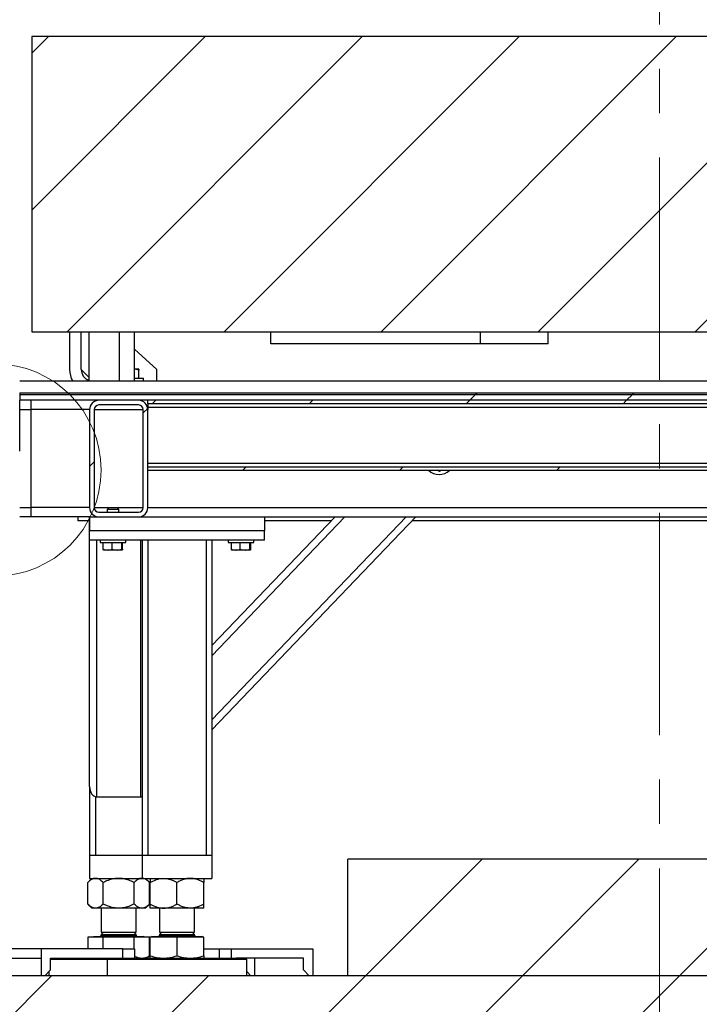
# Model space of a CAD drawing. Header units: millimetres. Extents: x 5 to 589, y 5 to 415.
# Tile 46 of 96: x 290 to 309, y 366 to 395. Entities that reach past the tile are written whole.
import ezdxf

# ---------------------------------------------------------------- set-up
doc = ezdxf.new("R2010")
doc.units = ezdxf.units.MM
doc.linetypes.add('CENTER', pattern=[10.16, 6.35, -1.27, 1.27, -1.27])
doc.layers.add('TRAIT-FINS', color=9, linetype='Continuous')
doc.layers.add('TRAIT-FORT', color=4, linetype='Continuous', lineweight=25)
pattern_1 = [(45, (0, 0), (-13.4704, 13.4704), []), (45, (4.49, 2e-323), (-13.4704, 13.4704), []), (45, (8.98, 4e-323), (-13.4704, 13.4704), []), (45, (13.47, 6e-323), (-13.4704, 13.4704), [])]

msp = doc.modelspace()

# ---------------------------------------------------------------- hatches: boundary and pattern name
at = {"layer": 'TRAIT-FINS'}
h = msp.add_hatch(dxfattribs=at)
h.set_pattern_fill('ANSI31', color=9, style=0)
h.paths.add_polyline_path([(327.0586, 385.69455), (327.0586, 394.1354), (290.39193, 394.1354), (290.39193, 385.69455)], flags=0)
h = msp.add_hatch(dxfattribs=at)
h.set_pattern_fill('DIN 201 acier et fonte', color=9, style=0, pattern_type=2)
h.set_pattern_definition(pattern_1)
h.paths.add_polyline_path([(326.7086, 383.95447), (290.04194, 383.95447), (290.04194, 383.90447), (326.7086, 383.90447)], flags=0)
h = msp.add_hatch(dxfattribs=at)
h.set_pattern_fill('DIN 201 acier et fonte', color=9, style=0, pattern_type=2)
h.set_pattern_definition(pattern_1)
h.paths.add_polyline_path([(326.7086, 383.90447), (290.04194, 383.90447), (290.04194, 383.7378), (326.7086, 383.7378)], flags=0)
h = msp.add_hatch(dxfattribs=at)
h.set_pattern_fill('ANSI31', color=9, angle=3e-322, style=0)
edge = h.paths.add_edge_path(flags=0)
edge.add_arc((292.3086, 383.47114), 0.26667, 90, 180)
edge.add_line((292.04194, 383.47114), (292.04194, 380.67114))
edge.add_arc((292.3086, 380.67114), 0.26667, 180, 270)
edge.add_line((292.3086, 380.40447), (293.44194, 380.40447))
edge.add_arc((293.44194, 380.67114), 0.26667, 270, 360)
edge.add_line((293.7086, 380.67114), (293.7086, 383.47114))
edge.add_arc((293.44194, 383.47114), 0.26667, 0, 90)
edge.add_line((293.44194, 383.7378), (292.3086, 383.7378))
edge = h.paths.add_edge_path(flags=0)
edge.add_line((293.44194, 380.5378), (292.3086, 380.5378))
edge.add_arc((292.3086, 380.67114), 0.13333, 180, 270, ccw=False)
edge.add_line((292.17527, 380.67114), (292.17527, 383.47114))
edge.add_arc((292.3086, 383.47114), 0.13333, 90, 180, ccw=False)
edge.add_line((292.3086, 383.60447), (293.44194, 383.60447))
edge.add_arc((293.44194, 383.47114), 0.13333, 0, 90, ccw=False)
edge.add_line((293.57527, 383.47114), (293.57527, 380.67114))
edge.add_arc((293.44194, 380.67114), 0.13333, 270, 360, ccw=False)
h = msp.add_hatch(dxfattribs=at)
h.set_pattern_fill('ANSI31', color=9, angle=3e-322, style=0)
edge = h.paths.add_edge_path(flags=0)
edge.add_arc((292.3086, 383.47114), 0.26667, 90, 180)
edge.add_line((292.04194, 383.47114), (292.04194, 380.67114))
edge.add_arc((292.3086, 380.67114), 0.26667, 180, 270)
edge.add_line((292.3086, 380.40447), (293.44194, 380.40447))
edge.add_arc((293.44194, 380.67114), 0.26667, 270, 360)
edge.add_line((293.7086, 380.67114), (293.7086, 383.47114))
edge.add_arc((293.44194, 383.47114), 0.26667, 0, 90)
edge.add_line((293.44194, 383.7378), (292.3086, 383.7378))
edge = h.paths.add_edge_path(flags=0)
edge.add_line((293.44194, 380.5378), (292.3086, 380.5378))
edge.add_arc((292.3086, 380.67114), 0.13333, 180, 270, ccw=False)
edge.add_line((292.17527, 380.67114), (292.17527, 383.47114))
edge.add_arc((292.3086, 383.47114), 0.13333, 90, 180, ccw=False)
edge.add_line((292.3086, 383.60447), (293.44194, 383.60447))
edge.add_arc((293.44194, 383.47114), 0.13333, 0, 90, ccw=False)
edge.add_line((293.57527, 383.47114), (293.57527, 380.67114))
edge.add_arc((293.44194, 380.67114), 0.13333, 270, 360, ccw=False)
h = msp.add_hatch(dxfattribs=at)
h.set_pattern_fill('ANSI31', color=9, angle=3e-322, style=0)
h.paths.add_polyline_path([(293.7086, 383.7378), (293.7086, 383.6378), (323.7086, 383.6378), (323.7086, 383.7378)], flags=0)
h = msp.add_hatch(dxfattribs=at)
h.set_pattern_fill('ANSI31', color=9, angle=3e-322, style=0)
h.paths.add_polyline_path([(293.7086, 383.7378), (293.7086, 383.6378), (323.7086, 383.6378), (323.7086, 383.7378)], flags=0)
h = msp.add_hatch(dxfattribs=at)
h.set_pattern_fill('ANSI31', color=9, angle=3e-322, style=0)
h.paths.add_polyline_path([(293.7086, 381.8378), (293.7086, 381.7378), (323.7086, 381.7378), (323.7086, 381.8378)], flags=0)
h = msp.add_hatch(dxfattribs=at)
h.set_pattern_fill('ANSI31', color=9, angle=3e-322, style=0)
h.paths.add_polyline_path([(293.7086, 381.8378), (293.7086, 381.7378), (323.7086, 381.7378), (323.7086, 381.8378)], flags=0)
h = msp.add_hatch(dxfattribs=at)
h.set_pattern_fill('ANSI31', color=9, style=0)
h.paths.add_polyline_path([(316.09193, 367.2878), (316.09193, 370.62114), (299.42527, 370.62114), (299.42527, 367.2878)], flags=0)
h = msp.add_hatch(dxfattribs=at)
h.set_pattern_fill('ANSI31', color=9, style=0)
h.paths.add_polyline_path([(344.64573, 350.62114), (344.64573, 367.2878), (248.97907, 367.2878), (251.05515, 343.95447), (284.97907, 343.95447), (284.97907, 360.62114), (329.97907, 360.62114), (329.97907, 343.95447), (344.64573, 343.95447), (344.64573, 338.2878), (353.24044, 338.2878), (353.24044, 350.62114)], flags=0)

# ---------------------------------------------------------------- linework, layer by layer
at = {"color": 7, "linetype": 'CENTER', "lineweight": 18}
msp.add_line((308.342, 400.83711), (308.342, 331.58609), dxfattribs=at)
at = {"color": 7, "linetype": 'Continuous', "lineweight": 18}
msp.add_circle((289.33728, 381.74586), 3.03467, dxfattribs=at)
at = {"layer": 'TRAIT-FORT', "color": 4, "linetype": 'Continuous', "lineweight": 25}
for p, q in [((290.39193, 394.1354), (290.39193, 385.69455)), ((327.0586, 394.1354), (290.39193, 394.1354)), ((290.39193, 385.69455), (327.0586, 385.69455)), ((291.4686, 385.69455), (291.4686, 384.62114)), ((291.80194, 384.62114), (291.80194, 385.69455)), ((292.02194, 385.68777), (292.02194, 384.2878)), ((292.89527, 385.68777), (292.02194, 385.68777)), ((292.79531, 385.68777), (292.78785, 385.69455)), ((292.89527, 384.2878), (292.89527, 385.68777)), ((293.3286, 385.68777), (292.89527, 385.68777)), ((293.3286, 384.2878), (293.3286, 385.68777)), ((303.22527, 385.68777), (297.22527, 385.68777)), ((297.22527, 385.35447), (297.22527, 385.68777)), ((303.22527, 385.35447), (303.22527, 385.68777)), ((305.1586, 385.68777), (303.22527, 385.68777)), ((305.1586, 385.35447), (305.1586, 385.68777)), ((293.9686, 384.62114), (293.3286, 385.20295)), ((303.22527, 385.35447), (297.22527, 385.35447)), ((305.1586, 385.35447), (303.22527, 385.35447)), ((291.80194, 384.62114), (292.02194, 384.40114)), ((293.3286, 384.6378), (293.4361, 384.6378)), ((293.4507, 384.60038), (293.3286, 384.627)), ((293.45244, 384.62837), (293.4361, 384.6378)), ((293.4507, 384.37114), (293.4507, 384.60038)), ((293.45315, 384.37114), (293.45315, 384.60038)), ((293.9686, 384.2878), (293.9686, 384.62114)), ((326.7086, 384.2878), (290.04194, 384.2878)), ((293.3286, 384.37114), (293.58527, 384.37114)), ((293.58527, 384.2878), (293.58527, 384.37114)), ((290.04194, 383.95447), (290.04194, 383.90447)), ((290.04194, 383.95447), (326.7086, 383.95447)), ((290.04194, 383.90447), (326.7086, 383.90447)), ((290.04194, 383.90447), (290.04194, 383.7378)), ((326.7086, 383.7378), (290.04194, 383.7378)), ((290.04194, 383.47114), (290.04194, 383.7378)), ((290.37527, 383.47114), (290.37527, 383.7378)), ((293.44194, 383.7378), (292.3086, 383.7378)), ((293.7086, 383.6378), (293.7086, 383.7378)), ((323.7086, 383.7378), (293.7086, 383.7378)), ((290.04194, 383.47114), (290.37527, 383.47114)), ((290.04194, 382.2878), (290.04194, 383.47114)), ((290.37527, 380.67114), (290.37527, 383.47114)), ((292.04194, 383.47114), (290.37527, 383.47114)), ((292.04194, 383.47114), (292.04194, 380.67114)), ((292.17527, 383.47114), (292.17527, 380.67114)), ((292.17527, 383.47114), (293.57527, 383.47114)), ((293.44194, 383.60447), (292.3086, 383.60447)), ((293.57527, 380.67114), (293.57527, 383.47114)), ((323.7086, 383.6378), (293.7086, 383.6378)), ((293.7086, 383.6378), (293.7086, 383.5378)), ((293.7086, 383.5378), (323.7086, 383.5378)), ((293.7086, 383.5378), (293.7086, 383.47114)), ((293.7086, 380.67114), (293.7086, 383.47114)), ((293.7086, 381.9378), (323.7086, 381.9378)), ((293.7086, 381.7378), (293.7086, 381.8378)), ((293.7086, 381.8378), (323.7086, 381.8378)), ((293.7086, 381.7378), (323.7086, 381.7378)), ((302.0478, 381.70553), (301.98977, 381.7378)), ((290.04194, 380.67114), (290.37527, 380.67114)), ((290.37527, 380.40447), (290.37527, 380.67114)), ((292.04194, 380.67114), (290.37527, 380.67114)), ((292.17527, 380.67114), (292.59194, 380.67114)), ((292.59194, 380.67114), (292.54194, 380.62114)), ((292.54194, 380.62114), (292.54194, 380.5378)), ((292.61549, 380.62114), (292.54194, 380.62114)), ((292.59194, 380.67114), (292.64342, 380.67114)), ((292.87527, 380.62114), (292.61549, 380.62114)), ((292.64342, 380.67114), (292.82527, 380.67114)), ((292.87527, 380.62114), (292.82527, 380.67114)), ((292.82527, 380.67114), (293.57527, 380.67114)), ((292.87527, 380.5378), (292.87527, 380.62114)), ((293.7086, 380.67114), (323.7086, 380.67114)), ((290.37527, 380.40447), (290.04194, 380.40447)), ((292.04194, 380.40447), (290.37527, 380.40447)), ((291.7086, 380.40447), (291.7086, 380.2878)), ((292.04187, 372.69353), (292.04187, 380.40447)), ((292.04194, 380.40447), (292.3086, 380.40447)), ((292.04194, 380.40447), (292.04194, 380.00447)), ((292.3086, 380.5378), (293.44194, 380.5378)), ((292.3086, 380.40447), (293.44194, 380.40447)), ((293.44194, 380.40447), (297.04194, 380.40447)), ((301.37527, 380.40447), (295.54187, 374.31744)), ((295.54187, 376.72632), (299.06676, 380.40447)), ((301.3752, 380.40447), (295.54187, 374.31751)), ((299.34377, 380.40447), (295.54187, 376.43726)), ((295.54187, 374.60657), (301.09819, 380.40447)), ((297.04194, 380.40447), (320.37527, 380.40447)), ((297.04194, 380.40447), (297.04194, 380.00447)), ((292.04187, 380.2878), (291.7086, 380.2878)), ((298.95496, 380.2878), (297.04194, 380.2878)), ((316.15381, 380.2878), (301.26346, 380.2878)), ((292.04194, 379.7378), (292.04194, 380.00447)), ((297.04194, 380.00447), (292.04194, 380.00447)), ((297.04194, 379.7378), (297.04194, 380.00447)), ((297.04194, 379.7378), (292.04194, 379.7378)), ((292.24187, 379.7378), (292.24187, 372.40447)), ((292.34194, 379.7378), (292.34194, 379.67114)), ((292.34194, 379.67114), (292.74359, 379.67114)), ((292.43193, 379.48162), (292.43193, 379.67114)), ((292.68731, 379.48162), (292.68731, 379.67114)), ((292.74359, 379.67114), (293.07527, 379.67114)), ((292.96399, 379.48162), (292.96399, 379.67114)), ((292.98528, 379.48162), (292.98528, 379.67114)), ((293.07527, 379.67114), (293.07527, 379.7378)), ((293.50854, 372.40447), (293.50854, 379.7378)), ((293.54194, 379.7378), (293.54194, 370.7378)), ((293.7086, 379.7378), (293.7086, 370.7378)), ((295.3752, 379.7378), (295.3752, 370.7378)), ((295.54187, 379.7378), (295.54187, 370.7378)), ((296.0086, 379.7378), (296.0086, 379.67114)), ((296.0086, 379.67114), (296.41026, 379.67114)), ((296.0986, 379.48162), (296.0986, 379.67114)), ((296.35398, 379.48162), (296.35398, 379.67114)), ((296.41026, 379.67114), (296.74194, 379.67114)), ((296.63065, 379.48162), (296.63065, 379.67114)), ((296.65194, 379.48162), (296.65194, 379.67114)), ((296.74194, 379.67114), (296.74194, 379.7378)), ((292.55962, 379.4578), (292.44244, 379.4578)), ((292.82565, 379.4578), (292.55962, 379.4578)), ((292.97463, 379.4578), (292.82565, 379.4578)), ((296.22629, 379.4578), (296.10911, 379.4578)), ((296.49232, 379.4578), (296.22629, 379.4578)), ((296.6413, 379.4578), (296.49232, 379.4578)), ((292.04194, 372.68606), (292.04194, 370.7378)), ((292.2086, 372.4085), (292.2086, 370.7378)), ((292.24187, 372.40447), (293.50854, 372.40447)), ((293.54187, 372.40851), (293.54187, 370.7378)), ((292.0419, 370.7378), (292.0419, 370.07114)), ((292.0419, 370.7378), (292.2086, 370.7378)), ((292.2086, 370.7378), (293.54187, 370.7378)), ((293.5419, 370.7378), (293.5419, 370.07114)), ((293.5419, 370.7378), (293.7086, 370.7378)), ((293.7086, 370.7378), (295.3752, 370.7378)), ((295.3752, 370.7378), (295.5419, 370.7378)), ((295.5419, 370.7378), (295.5419, 370.07114)), ((299.42527, 367.2878), (299.42527, 370.62114)), ((316.09193, 370.62114), (299.42527, 370.62114)), ((292.10857, 370.07114), (291.98997, 369.95253)), ((291.98997, 369.33641), (291.98997, 369.95253)), ((292.0419, 370.07114), (293.5419, 370.07114)), ((292.4326, 369.33641), (292.4326, 369.95253)), ((293.31787, 369.33641), (293.31787, 369.95253)), ((293.5419, 370.07114), (295.5419, 370.07114)), ((293.76051, 369.95253), (293.6419, 370.07114)), ((293.76057, 369.95253), (293.64197, 370.07114)), ((293.76051, 369.33641), (293.76051, 369.95253)), ((293.76057, 369.33641), (293.76057, 369.95253)), ((293.77524, 369.33641), (293.77524, 369.95253)), ((294.5419, 369.33641), (294.5419, 369.95253)), ((295.30857, 369.33641), (295.30857, 369.95253)), ((291.98997, 369.33641), (292.10857, 369.2178)), ((292.21128, 369.2178), (292.10857, 369.2178)), ((292.87524, 369.2178), (292.21128, 369.2178)), ((292.37524, 369.2178), (292.37524, 368.5278)), ((293.53919, 369.2178), (292.87524, 369.2178)), ((293.37524, 368.5278), (293.37524, 369.2178)), ((293.3753, 368.5278), (293.3753, 369.2178)), ((293.6419, 369.2178), (293.53919, 369.2178)), ((293.6419, 369.2178), (293.76051, 369.33641)), ((293.64197, 369.2178), (293.6419, 369.2178)), ((293.64197, 369.2178), (293.76057, 369.33641)), ((294.15857, 369.2178), (293.77524, 369.2178)), ((294.0419, 369.2178), (294.0419, 368.5278)), ((294.92524, 369.2178), (294.15857, 369.2178)), ((295.30857, 369.2178), (294.92524, 369.2178)), ((295.0419, 368.5278), (295.0419, 369.2178)), ((292.43838, 368.5278), (292.37524, 368.46466)), ((292.37524, 368.5278), (293.37524, 368.5278)), ((293.37524, 368.46466), (293.31209, 368.5278)), ((293.3753, 368.46466), (293.31216, 368.5278)), ((293.37524, 368.5278), (293.3753, 368.5278)), ((294.10505, 368.5278), (294.0419, 368.46466)), ((294.0419, 368.5278), (294.2919, 368.5278)), ((294.2919, 368.5278), (295.0419, 368.5278)), ((295.0419, 368.46466), (294.97876, 368.5278)), ((291.98997, 368.38447), (291.98997, 368.05447)), ((292.4326, 368.38447), (291.98997, 368.38447)), ((292.16357, 368.4078), (292.14024, 368.38447)), ((292.16357, 368.41114), (292.16357, 368.4078)), ((292.16357, 368.41114), (293.5869, 368.41114)), ((292.16357, 368.4078), (293.5869, 368.4078)), ((292.37524, 368.46466), (292.37524, 368.44447)), ((292.37524, 368.46466), (292.62524, 368.46466)), ((292.37524, 368.44447), (293.37524, 368.44447)), ((293.31787, 368.38447), (292.4326, 368.38447)), ((292.4326, 368.05447), (292.4326, 368.38447)), ((292.62524, 368.46466), (293.37524, 368.46466)), ((293.31787, 368.05447), (293.31787, 368.38447)), ((293.76051, 368.38447), (293.31787, 368.38447)), ((293.37524, 368.44447), (293.37524, 368.46466)), ((293.37524, 368.46466), (293.3753, 368.46466)), ((293.37524, 368.44447), (293.3753, 368.44447)), ((293.3753, 368.44447), (293.3753, 368.46466)), ((293.5869, 368.4078), (293.5869, 368.41114)), ((293.5869, 368.41114), (293.58697, 368.41114)), ((293.61024, 368.38447), (293.5869, 368.4078)), ((293.5869, 368.4078), (293.58697, 368.4078)), ((293.58697, 368.4078), (293.58697, 368.41114)), ((293.6103, 368.38447), (293.58697, 368.4078)), ((293.76057, 368.38447), (293.76051, 368.38447)), ((293.76051, 367.85628), (293.76051, 368.38447)), ((293.76057, 367.85628), (293.76057, 368.38447)), ((293.77524, 367.85628), (293.77524, 368.38447)), ((294.5419, 368.38447), (293.77524, 368.38447)), ((293.83024, 368.4078), (293.8069, 368.38447)), ((293.83024, 368.41114), (293.83024, 368.4078)), ((293.83024, 368.41114), (294.18607, 368.41114)), ((293.83024, 368.4078), (294.18607, 368.4078)), ((294.0419, 368.46466), (294.0419, 368.44447)), ((294.0419, 368.46466), (294.97492, 368.46466)), ((294.0419, 368.44447), (294.2919, 368.44447)), ((294.18607, 368.41114), (295.25357, 368.41114)), ((294.18607, 368.4078), (295.25357, 368.4078)), ((294.2919, 368.44447), (295.0419, 368.44447)), ((294.5419, 368.38447), (294.5419, 367.85628)), ((295.30857, 368.38447), (294.5419, 368.38447)), ((294.97492, 368.46466), (295.0419, 368.46466)), ((295.0419, 368.44447), (295.0419, 368.46466)), ((295.25357, 368.4078), (295.25357, 368.41114)), ((295.2769, 368.38447), (295.25357, 368.4078)), ((295.30857, 367.85628), (295.30857, 368.38447)), ((290.65857, 368.05447), (288.9919, 368.05447)), ((292.9919, 368.05447), (290.65857, 368.05447)), ((290.65857, 368.05447), (290.65857, 367.2878)), ((292.9919, 367.7878), (292.9919, 368.05447)), ((292.9919, 368.05447), (293.32524, 368.05447)), ((293.32524, 368.05447), (293.32524, 367.7878)), ((295.30857, 368.05447), (295.75857, 368.05447)), ((295.75857, 367.7878), (295.75857, 368.05447)), ((295.75857, 368.05447), (296.0919, 368.05447)), ((296.0919, 368.05447), (296.0919, 367.7878)), ((296.0919, 368.05447), (298.42524, 368.05447)), ((298.42524, 368.05447), (298.42524, 367.2878)), ((289.25857, 367.7878), (290.65857, 367.7878)), ((290.92524, 367.7878), (292.84845, 367.7878)), ((290.92524, 367.45447), (290.92524, 367.7878)), ((292.5419, 367.75447), (290.92524, 367.75447)), ((292.57524, 367.7878), (292.5419, 367.75447)), ((292.5419, 367.75447), (292.5419, 367.2878)), ((296.5419, 367.75447), (292.5419, 367.75447)), ((292.84845, 367.7878), (296.23535, 367.7878)), ((293.6419, 367.7878), (293.76051, 367.85628)), ((293.64197, 367.7878), (293.76057, 367.85628)), ((298.15857, 367.7878), (296.23535, 367.7878)), ((296.5419, 367.75447), (296.50857, 367.7878)), ((296.5419, 367.2878), (296.5419, 367.75447)), ((296.75857, 367.7878), (296.75857, 367.2878)), ((296.75864, 367.7878), (296.75864, 367.2878)), ((298.15857, 367.45447), (298.15857, 367.7878)), ((290.75857, 367.2878), (290.92524, 367.45447)), ((290.87524, 367.40447), (290.87524, 367.2878)), ((296.5419, 367.40447), (296.65857, 367.2878)), ((298.15857, 367.45447), (298.32524, 367.2878)), ((344.64573, 367.2878), (248.97907, 367.2878)), ((316.09193, 367.2878), (299.42527, 367.2878))]:
    msp.add_line(p, q, dxfattribs=at)
for centre, radius, start, end in [((292.13527, 384.62114), 0.66667, 180, 210), ((292.13527, 384.62114), 0.33333, 180, 250.123116), ((292.3086, 383.47114), 0.26667, 90, 180), ((293.44194, 383.47114), 0.26667, 0, 90), ((292.3086, 383.47114), 0.13333, 90, 180), ((293.44194, 383.47114), 0.13333, 0, 90), ((302.04194, 382.07114), 0.45, 227.794554, 312.205446), ((292.3086, 380.67114), 0.26667, 180, 270), ((292.3086, 380.67114), 0.13333, 180, 270), ((293.44194, 380.67114), 0.26667, 270, 0), ((293.44194, 380.67114), 0.13333, 270, 0), ((292.3419, 368.44447), 0.03333, 270, 360), ((293.40857, 368.44447), 0.03333, 180, 270), ((294.00857, 368.44447), 0.03333, 270, 360), ((295.07524, 368.44447), 0.03333, 180, 270)]:
    msp.add_arc(centre, radius, start, end, dxfattribs=at)
for centre, major_axis, start_param, end_param in [((292.24187, 372.69353), (0, -0.28906), 4.71238898, 6.28318531), ((293.50854, 372.69353), (0, 0.28906), 3.14159265, 3.30904073)]:
    msp.add_ellipse(centre, major_axis=major_axis, ratio=0.69190536, start_param=start_param, end_param=end_param, dxfattribs=at)
for points, knots in [([(293.45315, 384.60038), (293.45294, 384.60855), (293.45251, 384.62506), (293.45187, 384.6311), (293.45127, 384.62224), (293.45089, 384.60771), (293.4507, 384.60038)], [0, 0, 0, 0, 0.26460585, 0.53494964, 0.7653441, 1, 1, 1, 1]), ([(302.10168, 381.7378), (302.09545, 381.73407), (302.07681, 381.72291), (302.05939, 381.71247), (302.0478, 381.70553)], [0, 0, 0, 0, 0.33462919, 1, 1, 1, 1]), ([(292.43193, 379.48162), (292.44017, 379.47883), (292.48174, 379.46476), (292.52496, 379.4609), (292.55962, 379.4578)], [0, 0, 0, 0, 0.19827471, 1, 1, 1, 1]), ([(292.44257, 379.4578), (292.44232, 379.45783), (292.44041, 379.45805), (292.43681, 379.46325), (292.43357, 379.47546), (292.43193, 379.48162)], [0, 0, 0, 0, 0.07008577, 0.53078223, 1, 1, 1, 1]), ([(292.55962, 379.4578), (292.56921, 379.45804), (292.61241, 379.45913), (292.65453, 379.47178), (292.68731, 379.48162)], [0, 0, 0, 0, 0.22186854, 1, 1, 1, 1]), ([(292.68731, 379.48162), (292.70978, 379.47496), (292.75512, 379.46153), (292.802, 379.45905), (292.82565, 379.4578)], [0, 0, 0, 0, 0.49545796, 1, 1, 1, 1]), ([(292.82565, 379.4578), (292.82893, 379.45783), (292.85376, 379.45805), (292.90058, 379.46325), (292.94272, 379.47546), (292.96399, 379.48162)], [0, 0, 0, 0, 0.07008577, 0.53078223, 1, 1, 1, 1]), ([(292.97463, 379.4578), (292.97438, 379.45783), (292.97247, 379.45805), (292.96887, 379.46325), (292.96562, 379.47546), (292.96399, 379.48162)], [0, 0, 0, 0, 0.07008577, 0.53078223, 1, 1, 1, 1]), ([(292.98528, 379.48162), (292.98355, 379.47496), (292.98006, 379.46153), (292.97645, 379.45905), (292.97463, 379.4578)], [0, 0, 0, 0, 0.49545796, 1, 1, 1, 1]), ([(296.0986, 379.48162), (296.10684, 379.47883), (296.1484, 379.46476), (296.19163, 379.4609), (296.22629, 379.4578)], [0, 0, 0, 0, 0.19827471, 1, 1, 1, 1]), ([(296.10924, 379.4578), (296.10899, 379.45783), (296.10708, 379.45805), (296.10347, 379.46325), (296.10023, 379.47546), (296.0986, 379.48162)], [0, 0, 0, 0, 0.07008577, 0.53078223, 1, 1, 1, 1]), ([(296.22629, 379.4578), (296.23587, 379.45804), (296.27908, 379.45913), (296.3212, 379.47178), (296.35398, 379.48162)], [0, 0, 0, 0, 0.22186854, 1, 1, 1, 1]), ([(296.35398, 379.48162), (296.37645, 379.47496), (296.42179, 379.46153), (296.46867, 379.45905), (296.49232, 379.4578)], [0, 0, 0, 0, 0.49545796, 1, 1, 1, 1]), ([(296.49232, 379.4578), (296.4956, 379.45783), (296.52043, 379.45805), (296.56725, 379.46325), (296.60939, 379.47546), (296.63065, 379.48162)], [0, 0, 0, 0, 0.07008577, 0.53078223, 1, 1, 1, 1]), ([(296.6413, 379.4578), (296.64105, 379.45783), (296.63913, 379.45805), (296.63553, 379.46325), (296.63229, 379.47546), (296.63065, 379.48162)], [0, 0, 0, 0, 0.07008577, 0.53078223, 1, 1, 1, 1]), ([(296.65194, 379.48162), (296.65021, 379.47496), (296.64672, 379.46153), (296.64312, 379.45905), (296.6413, 379.4578)], [0, 0, 0, 0, 0.49545796, 1, 1, 1, 1]), ([(292.21128, 370.07114), (292.19204, 370.06944), (292.15315, 370.06603), (292.09654, 370.0396), (292.0418, 370.00185), (292.0073, 369.96902), (291.98997, 369.95253)], [0, 0, 0, 0, 0.24957791, 0.50436411, 0.75104693, 1, 1, 1, 1]), ([(292.4326, 369.95253), (292.40228, 369.98042), (292.35637, 370.02265), (292.29061, 370.05679), (292.24719, 370.06957), (292.22055, 370.07073), (292.21128, 370.07114)], [0, 0, 0, 0, 0.43204542, 0.65434926, 0.87965336, 1, 1, 1, 1]), ([(292.87524, 370.07114), (292.86747, 370.07106), (292.80547, 370.07047), (292.68753, 370.05351), (292.54802, 370.0075), (292.46493, 369.96793), (292.4326, 369.95253)], [0, 0, 0, 0, 0.05039955, 0.40261353, 0.76758847, 1, 1, 1, 1]), ([(293.31787, 369.95253), (293.26599, 369.97647), (293.17068, 370.02044), (293.02136, 370.0627), (292.92438, 370.0683), (292.87524, 370.07114)], [0, 0, 0, 0, 0.370774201, 0.681181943, 1, 1, 1, 1]), ([(293.53919, 370.07114), (293.51994, 370.06944), (293.48105, 370.06603), (293.42444, 370.0396), (293.36971, 370.00185), (293.3352, 369.96902), (293.31787, 369.95253)], [0, 0, 0, 0, 0.24957791, 0.50436411, 0.75104693, 1, 1, 1, 1]), ([(293.76051, 369.95253), (293.73019, 369.98042), (293.68427, 370.02265), (293.61852, 370.05679), (293.57509, 370.06957), (293.54846, 370.07073), (293.53919, 370.07114)], [0, 0, 0, 0, 0.432045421, 0.654349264, 0.87965336, 1, 1, 1, 1]), ([(293.77524, 369.95253), (293.82775, 369.98042), (293.90728, 370.02265), (294.02116, 370.05679), (294.09638, 370.06957), (294.14251, 370.07073), (294.15857, 370.07114)], [0, 0, 0, 0, 0.43204542, 0.65434926, 0.87965336, 1, 1, 1, 1]), ([(293.77524, 370.07114), (293.77524, 370.07106), (293.77524, 370.07047), (293.77524, 370.05351), (293.77524, 370.0075), (293.77524, 369.96793), (293.77524, 369.95253)], [0, 0, 0, 0, 0.05039955, 0.40261353, 0.76758847, 1, 1, 1, 1]), ([(294.15857, 370.07114), (294.1919, 370.06944), (294.25926, 370.06603), (294.35731, 370.0396), (294.45212, 370.00185), (294.51188, 369.96902), (294.5419, 369.95253)], [0, 0, 0, 0, 0.24957791, 0.50436411, 0.75104693, 1, 1, 1, 1]), ([(294.92524, 370.07114), (294.8919, 370.06944), (294.82454, 370.06603), (294.72649, 370.0396), (294.63169, 370.00185), (294.57192, 369.96902), (294.5419, 369.95253)], [0, 0, 0, 0, 0.249577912, 0.504364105, 0.751046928, 1, 1, 1, 1]), ([(295.30857, 369.95253), (295.25606, 369.98042), (295.17653, 370.02265), (295.06264, 370.05679), (294.98742, 370.06957), (294.9413, 370.07073), (294.92524, 370.07114)], [0, 0, 0, 0, 0.43204542, 0.65434926, 0.87965336, 1, 1, 1, 1]), ([(295.30857, 370.07114), (295.30857, 370.07106), (295.30857, 370.07047), (295.30857, 370.05351), (295.30857, 370.0075), (295.30857, 369.96793), (295.30857, 369.95253)], [0, 0, 0, 0, 0.05039955, 0.40261353, 0.76758847, 1, 1, 1, 1]), ([(292.21128, 369.2178), (292.19204, 369.21949), (292.15315, 369.22291), (292.09654, 369.24934), (292.0418, 369.28709), (292.0073, 369.31992), (291.98997, 369.33641)], [0, 0, 0, 0, 0.24957791, 0.50436411, 0.75104693, 1, 1, 1, 1]), ([(292.4326, 369.33641), (292.40228, 369.30852), (292.35637, 369.26628), (292.29061, 369.23215), (292.24719, 369.21936), (292.22055, 369.21821), (292.21128, 369.2178)], [0, 0, 0, 0, 0.43204542, 0.65434926, 0.87965336, 1, 1, 1, 1]), ([(292.87524, 369.2178), (292.86747, 369.21788), (292.80547, 369.21847), (292.68753, 369.23543), (292.54802, 369.28144), (292.46493, 369.32101), (292.4326, 369.33641)], [0, 0, 0, 0, 0.050399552, 0.402613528, 0.76758847, 1, 1, 1, 1]), ([(293.31787, 369.33641), (293.26599, 369.31247), (293.17068, 369.26849), (293.02136, 369.22624), (292.92438, 369.22064), (292.87524, 369.2178)], [0, 0, 0, 0, 0.3707742, 0.68118194, 1, 1, 1, 1]), ([(293.53919, 369.2178), (293.51994, 369.21949), (293.48105, 369.22291), (293.42444, 369.24934), (293.36971, 369.28709), (293.3352, 369.31992), (293.31787, 369.33641)], [0, 0, 0, 0, 0.249577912, 0.504364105, 0.751046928, 1, 1, 1, 1]), ([(293.76051, 369.33641), (293.73019, 369.30852), (293.68427, 369.26628), (293.61852, 369.23215), (293.57509, 369.21936), (293.54846, 369.21821), (293.53919, 369.2178)], [0, 0, 0, 0, 0.43204542, 0.65434926, 0.87965336, 1, 1, 1, 1]), ([(293.77524, 369.33641), (293.82775, 369.30852), (293.90728, 369.26628), (294.02116, 369.23215), (294.09638, 369.21936), (294.14251, 369.21821), (294.15857, 369.2178)], [0, 0, 0, 0, 0.43204542, 0.65434926, 0.87965336, 1, 1, 1, 1]), ([(293.77524, 369.2178), (293.77524, 369.21788), (293.77524, 369.21847), (293.77524, 369.23543), (293.77524, 369.28144), (293.77524, 369.32101), (293.77524, 369.33641)], [0, 0, 0, 0, 0.05039955, 0.40261353, 0.76758847, 1, 1, 1, 1]), ([(294.15857, 369.2178), (294.1919, 369.21949), (294.25926, 369.22291), (294.35731, 369.24934), (294.45212, 369.28709), (294.51188, 369.31992), (294.5419, 369.33641)], [0, 0, 0, 0, 0.249577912, 0.504364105, 0.751046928, 1, 1, 1, 1]), ([(294.92524, 369.2178), (294.8919, 369.21949), (294.82454, 369.22291), (294.72649, 369.24934), (294.63169, 369.28709), (294.57192, 369.31992), (294.5419, 369.33641)], [0, 0, 0, 0, 0.24957791, 0.50436411, 0.75104693, 1, 1, 1, 1]), ([(295.30857, 369.33641), (295.25606, 369.30852), (295.17653, 369.26628), (295.06264, 369.23215), (294.98742, 369.21936), (294.9413, 369.21821), (294.92524, 369.2178)], [0, 0, 0, 0, 0.43204542, 0.65434926, 0.87965336, 1, 1, 1, 1]), ([(295.30857, 369.2178), (295.30857, 369.21788), (295.30857, 369.21847), (295.30857, 369.23543), (295.30857, 369.28144), (295.30857, 369.32101), (295.30857, 369.33641)], [0, 0, 0, 0, 0.050399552, 0.402613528, 0.76758847, 1, 1, 1, 1]), ([(293.32524, 367.8529), (293.35874, 367.83515), (293.42886, 367.798), (293.50134, 367.7913), (293.53919, 367.7878)], [0, 0, 0, 0, 0.477887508, 1, 1, 1, 1]), ([(293.53919, 367.7878), (293.57627, 367.79125), (293.65126, 367.79823), (293.72383, 367.83679), (293.76051, 367.85628)], [0, 0, 0, 0, 0.494510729, 1, 1, 1, 1]), ([(293.77524, 367.85628), (293.83749, 367.83714), (293.96314, 367.79851), (294.09303, 367.79139), (294.15857, 367.7878)], [0, 0, 0, 0, 0.49545796, 1, 1, 1, 1]), ([(293.77524, 367.7878), (293.77524, 367.79125), (293.77524, 367.79823), (293.77524, 367.83679), (293.77524, 367.85628)], [0, 0, 0, 0, 0.49451073, 1, 1, 1, 1]), ([(294.15857, 367.7878), (294.2228, 367.79125), (294.35269, 367.79823), (294.47837, 367.83679), (294.5419, 367.85628)], [0, 0, 0, 0, 0.494510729, 1, 1, 1, 1]), ([(294.5419, 367.85628), (294.60416, 367.83714), (294.72981, 367.79851), (294.8597, 367.79139), (294.92524, 367.7878)], [0, 0, 0, 0, 0.49545796, 1, 1, 1, 1]), ([(294.92524, 367.7878), (294.98947, 367.79125), (295.11936, 367.79823), (295.24504, 367.83679), (295.30857, 367.85628)], [0, 0, 0, 0, 0.49451073, 1, 1, 1, 1]), ([(295.30857, 367.85628), (295.30857, 367.83714), (295.30857, 367.79851), (295.30857, 367.79139), (295.30857, 367.7878)], [0, 0, 0, 0, 0.49545796, 1, 1, 1, 1])]:
    msp.add_open_spline(points, degree=3, knots=knots, dxfattribs=at)

doc.saveas('drawing.dxf')
